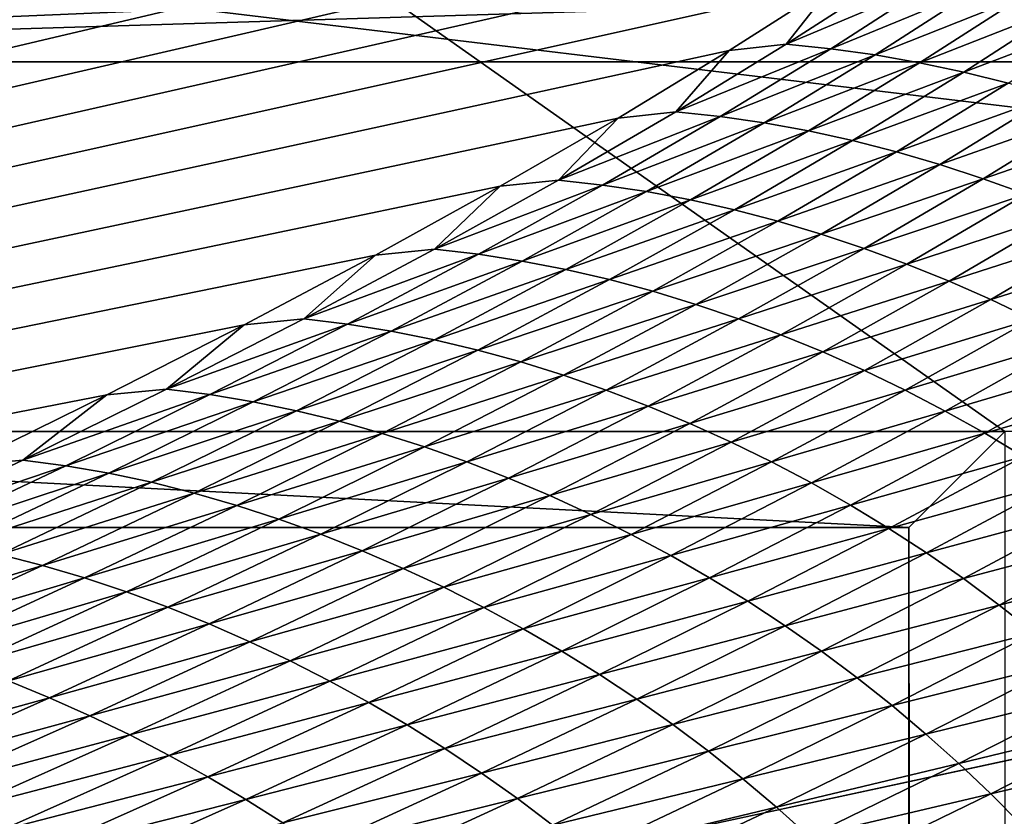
# Model space of a CAD drawing. Extents: x -65 to 446, y -88 to 1318.
# Tile 188 of 229: x 64.498 to 65, y -19.374 to -18.968. Entities that reach past the tile are written whole.
import ezdxf

# ---------------------------------------------------------------- set-up
doc = ezdxf.new("R2010")
doc.units = 0
doc.header["$LTSCALE"] = 65.185185
for name, color, linetype in [('1105', 7, 'CONTINUOUS'), ('1292', 7, 'CONTINUOUS'), ('1374', 7, 'CONTINUOUS'), ('1401', 7, 'CONTINUOUS'), ('1411', 7, 'CONTINUOUS'), ('1436', 7, 'CONTINUOUS'), ('1442', 7, 'CONTINUOUS'), ('831', 7, 'CONTINUOUS'), ('896', 7, 'CONTINUOUS'), ('922', 7, 'CONTINUOUS')]:
    doc.layers.add(name, color=color, linetype=linetype)

msp = doc.modelspace()

# ---------------------------------------------------------------- linework, layer by layer
at = {"layer": '1105', "color": 7, "linetype": 'CONTINUOUS'}
for points in [[(63.94889, -18.98899, -1.4), (63.94889, -84.74866, -1.4), (65.05135, -18.98899, -1.4), (63.94889, -18.98899, -1.4)], [(65.05135, -18.98899, -1.4), (63.94889, -84.74866, -1.4), (65.05135, -84.74866, -1.4), (65.05135, -18.98899, -1.4)]]:
    msp.add_3dface(points, dxfattribs=at)
at = {"layer": '1292', "color": 7, "linetype": 'CONTINUOUS'}
for points in [[(64, -18.47248), (59.9296, -20.0576, 9.8693), (65.29985, -18.47248), (64, -18.47248)], [(65.29985, -18.47248), (59.9296, -20.0576, 9.8693), (65.29993, -18.47769, 0.04261), (65.29985, -18.47248)], [(65.29993, -18.47769, 0.04261), (59.9296, -20.0576, 9.8693), (65.3, -18.48291, 0.08523), (65.29993, -18.47769, 0.04261)], [(65.3, -18.48291, 0.08523), (59.9296, -20.0576, 9.8693), (65.29807, -18.51251, 0.32473), (65.3, -18.48291, 0.08523)], [(65.29807, -18.51251, 0.32473), (59.9296, -20.0576, 9.8693), (65.29268, -18.54227, 0.56201), (65.29807, -18.51251, 0.32473)], [(65.29268, -18.54227, 0.56201), (59.9296, -20.0576, 9.8693), (65.28382, -18.57219, 0.79705), (65.29268, -18.54227, 0.56201)], [(65.28382, -18.57219, 0.79705), (59.9296, -20.0576, 9.8693), (65.27148, -18.60223, 1.02974), (65.28382, -18.57219, 0.79705)], [(65.27148, -18.60223, 1.02974), (59.9296, -20.0576, 9.8693), (65.2556, -18.63233, 1.25975), (65.27148, -18.60223, 1.02974)], [(65.2556, -18.63233, 1.25975), (59.9296, -20.0576, 9.8693), (65.23632, -18.6626, 1.48789), (65.2556, -18.63233, 1.25975)], [(65.23632, -18.6626, 1.48789), (59.9296, -20.0576, 9.8693), (65.21374, -18.69314, 1.71506), (65.23632, -18.6626, 1.48789)], [(65.21374, -18.69314, 1.71506), (59.9296, -20.0576, 9.8693), (65.18791, -18.72391, 1.94101), (65.21374, -18.69314, 1.71506)], [(65.18791, -18.72391, 1.94101), (59.9296, -20.0576, 9.8693), (65.15878, -18.75491, 2.16571), (65.18791, -18.72391, 1.94101)], [(65.15878, -18.75491, 2.16571), (59.9296, -20.0576, 9.8693), (65.12629, -18.78625, 2.39006), (65.15878, -18.75491, 2.16571)], [(65.12629, -18.78625, 2.39006), (59.9296, -20.0576, 9.8693), (65.09044, -18.81802, 2.61465), (65.12629, -18.78625, 2.39006)], [(65.09044, -18.81802, 2.61465), (59.9296, -20.0576, 9.8693), (65.0513, -18.85013, 2.83893), (65.09044, -18.81802, 2.61465)], [(65.0513, -18.85013, 2.83893), (59.9296, -20.0576, 9.8693), (65.00873, -18.88266, 3.06332), (65.0513, -18.85013, 2.83893)], [(65.00873, -18.88266, 3.06332), (59.9296, -20.0576, 9.8693), (64.96261, -18.91568, 3.28841), (65.00873, -18.88266, 3.06332)], [(64.96261, -18.91568, 3.28841), (59.9296, -20.0576, 9.8693), (64.91291, -18.94925, 3.51447), (64.96261, -18.91568, 3.28841)], [(64.91291, -18.94925, 3.51447), (59.9296, -20.0576, 9.8693), (64.85969, -18.98329, 3.74107), (64.91291, -18.94925, 3.51447)], [(64.85969, -18.98329, 3.74107), (59.9296, -20.0576, 9.8693), (64.80302, -19.01773, 3.96761), (64.85969, -18.98329, 3.74107)], [(64.80302, -19.01773, 3.96761), (59.9296, -20.0576, 9.8693), (64.7429, -19.05252, 4.19387), (64.80302, -19.01773, 3.96761)], [(64.7429, -19.05252, 4.19387), (59.9296, -20.0576, 9.8693), (64.67926, -19.08774, 4.42028), (64.7429, -19.05252, 4.19387)], [(64.67926, -19.08774, 4.42028), (59.9296, -20.0576, 9.8693), (64.61229, -19.12327, 4.6461), (64.67926, -19.08774, 4.42028)], [(64.61229, -19.12327, 4.6461), (59.9296, -20.0576, 9.8693), (64.54222, -19.15898, 4.87053), (64.61229, -19.12327, 4.6461)], [(64.54222, -19.15898, 4.87053), (59.9296, -20.0576, 9.8693), (64.46895, -19.1949, 5.09381), (64.54222, -19.15898, 4.87053)]]:
    msp.add_3dface(points, dxfattribs=at)
at = {"layer": '1374', "color": 7, "linetype": 'CONTINUOUS'}
for points in [[(64.95129, -19.22659, -1.4), (64.95129, -84.27951, -1.4), (64.04895, -19.22659, -1.4), (64.95129, -19.22659, -1.4)], [(64.04895, -19.22659, -1.4), (64.95129, -84.27951, -1.4), (64.04895, -84.27951, -1.4), (64.04895, -19.22659, -1.4)]]:
    msp.add_3dface(points, dxfattribs=at)
at = {"layer": '1401', "color": 7, "linetype": 'CONTINUOUS'}
for points in [[(65.00018, -19.1777), (65.00018, -83.82216), (64.95129, -19.22659, -1.4), (65.00018, -19.1777)], [(65.00018, -83.82216), (64.99981, -84.07544, -0.01071), (64.95129, -19.22659, -1.4), (65.00018, -83.82216)], [(64.95129, -19.22659, -1.4), (64.99981, -84.07544, -0.01071), (64.95129, -84.27951, -1.4), (64.95129, -19.22659, -1.4)]]:
    msp.add_3dface(points, dxfattribs=at)
at = {"layer": '1411', "color": 7, "linetype": 'CONTINUOUS'}
for points in [[(64.00006, -19.1777), (65.00018, -19.1777), (64.95129, -19.22659, -1.4), (64.00006, -19.1777)], [(64.00006, -19.1777), (64.95129, -19.22659, -1.4), (64.04895, -19.22659, -1.4), (64.00006, -19.1777)]]:
    msp.add_3dface(points, dxfattribs=at)
at = {"layer": '1436', "color": 7, "linetype": 'CONTINUOUS'}
for points in [[(64.00006, -19.1777), (64, -18.47248), (65.00018, -19.1777), (64.00006, -19.1777)], [(66, -19.1777), (64, -18.47248), (65.79687, -18.68106), (66, -19.1777)], [(64, -18.47248), (66, -19.1777), (65.00018, -19.1777), (64, -18.47248)]]:
    msp.add_3dface(points, dxfattribs=at)
at = {"layer": '1442', "color": 7, "linetype": 'CONTINUOUS'}
for points in [[(64.94173, -18.94591, 3.4889), (64.91291, -18.94925, 3.51447), (64.8888, -18.98004, 3.71617), (64.94173, -18.94591, 3.4889)], [(64.94173, -18.94591, 3.4889), (64.8888, -18.98004, 3.71617), (64.96451, -18.94812, 3.49488), (64.94173, -18.94591, 3.4889)], [(64.91291, -18.94925, 3.51447), (64.85969, -18.98329, 3.74107), (64.8888, -18.98004, 3.71617), (64.91291, -18.94925, 3.51447)], [(64.96451, -18.94812, 3.49488), (64.8888, -18.98004, 3.71617), (64.91148, -18.98233, 3.72254), (64.96451, -18.94812, 3.49488)], [(64.96451, -18.94812, 3.49488), (64.91148, -18.98233, 3.72254), (64.98729, -18.95119, 3.50083), (64.96451, -18.94812, 3.49488)], [(64.98729, -18.95119, 3.50083), (64.91148, -18.98233, 3.72254), (64.93417, -18.9855, 3.72891), (64.98729, -18.95119, 3.50083)], [(64.98729, -18.95119, 3.50083), (64.93417, -18.9855, 3.72891), (65.01005, -18.95512, 3.50675), (64.98729, -18.95119, 3.50083)], [(65.01005, -18.95512, 3.50675), (64.93417, -18.9855, 3.72891), (64.95682, -18.98952, 3.73525), (65.01005, -18.95512, 3.50675)], [(65.01005, -18.95512, 3.50675), (64.95682, -18.98952, 3.73525), (65.03274, -18.95985, 3.51261), (65.01005, -18.95512, 3.50675)], [(65.03274, -18.95985, 3.51261), (64.95682, -18.98952, 3.73525), (64.9794, -18.99435, 3.74155), (65.03274, -18.95985, 3.51261)], [(65.03274, -18.95985, 3.51261), (64.9794, -18.99435, 3.74155), (65.05533, -18.96536, 3.51841), (65.03274, -18.95985, 3.51261)], [(65.05533, -18.96536, 3.51841), (64.9794, -18.99435, 3.74155), (65.00188, -18.99997, 3.7478), (65.05533, -18.96536, 3.51841)], [(64.8888, -18.98004, 3.71617), (64.85969, -18.98329, 3.74107), (64.83243, -19.01454, 3.94331), (64.8888, -18.98004, 3.71617)], [(64.8888, -18.98004, 3.71617), (64.83243, -19.01454, 3.94331), (64.91148, -18.98233, 3.72254), (64.8888, -18.98004, 3.71617)], [(64.85969, -18.98329, 3.74107), (64.80302, -19.01773, 3.96761), (64.83243, -19.01454, 3.94331), (64.85969, -18.98329, 3.74107)], [(64.91148, -18.98233, 3.72254), (64.83243, -19.01454, 3.94331), (64.85501, -19.01692, 3.95008), (64.91148, -18.98233, 3.72254)], [(64.91148, -18.98233, 3.72254), (64.85501, -19.01692, 3.95008), (64.93417, -18.9855, 3.72891), (64.91148, -18.98233, 3.72254)], [(64.93417, -18.9855, 3.72891), (64.85501, -19.01692, 3.95008), (64.87759, -19.02019, 3.95686), (64.93417, -18.9855, 3.72891)], [(64.93417, -18.9855, 3.72891), (64.87759, -19.02019, 3.95686), (64.95682, -18.98952, 3.73525), (64.93417, -18.9855, 3.72891)], [(64.95682, -18.98952, 3.73525), (64.87759, -19.02019, 3.95686), (64.90013, -19.02431, 3.96364), (64.95682, -18.98952, 3.73525)], [(64.95682, -18.98952, 3.73525), (64.90013, -19.02431, 3.96364), (64.9794, -18.99435, 3.74155), (64.95682, -18.98952, 3.73525)], [(64.9794, -18.99435, 3.74155), (64.90013, -19.02431, 3.96364), (64.9226, -19.02924, 3.97038), (64.9794, -18.99435, 3.74155)], [(64.9794, -18.99435, 3.74155), (64.9226, -19.02924, 3.97038), (65.00188, -18.99997, 3.7478), (64.9794, -18.99435, 3.74155)], [(65.00188, -18.99997, 3.7478), (64.9226, -19.02924, 3.97038), (64.94495, -19.03496, 3.97708), (65.00188, -18.99997, 3.7478)], [(65.00188, -18.99997, 3.7478), (64.94495, -19.03496, 3.97708), (65.02421, -19.00634, 3.75398), (65.00188, -18.99997, 3.7478)], [(65.02421, -19.00634, 3.75398), (64.94495, -19.03496, 3.97708), (64.96717, -19.04144, 3.98373), (65.02421, -19.00634, 3.75398)], [(65.02421, -19.00634, 3.75398), (64.96717, -19.04144, 3.98373), (65.04639, -19.01344, 3.76009), (65.02421, -19.00634, 3.75398)], [(64.83243, -19.01454, 3.94331), (64.80302, -19.01773, 3.96761), (64.77264, -19.04942, 4.17024), (64.83243, -19.01454, 3.94331)], [(64.83243, -19.01454, 3.94331), (64.77264, -19.04942, 4.17024), (64.85501, -19.01692, 3.95008), (64.83243, -19.01454, 3.94331)], [(65.04639, -19.01344, 3.76009), (64.96717, -19.04144, 3.98373), (64.98922, -19.04864, 3.99031), (65.04639, -19.01344, 3.76009)], [(65.04639, -19.01344, 3.76009), (64.98922, -19.04864, 3.99031), (65.06838, -19.02126, 3.76614), (65.04639, -19.01344, 3.76009)], [(64.80302, -19.01773, 3.96761), (64.7429, -19.05252, 4.19387), (64.77264, -19.04942, 4.17024), (64.80302, -19.01773, 3.96761)], [(64.85501, -19.01692, 3.95008), (64.77264, -19.04942, 4.17024), (64.7951, -19.05188, 4.17741), (64.85501, -19.01692, 3.95008)], [(64.85501, -19.01692, 3.95008), (64.7951, -19.05188, 4.17741), (64.87759, -19.02019, 3.95686), (64.85501, -19.01692, 3.95008)], [(64.87759, -19.02019, 3.95686), (64.7951, -19.05188, 4.17741), (64.81757, -19.05525, 4.18461), (64.87759, -19.02019, 3.95686)], [(64.87759, -19.02019, 3.95686), (64.81757, -19.05525, 4.18461), (64.90013, -19.02431, 3.96364), (64.87759, -19.02019, 3.95686)], [(65.06838, -19.02126, 3.76614), (64.98922, -19.04864, 3.99031), (65.0111, -19.05655, 3.99683), (65.06838, -19.02126, 3.76614)], [(64.90013, -19.02431, 3.96364), (64.81757, -19.05525, 4.18461), (64.83999, -19.05947, 4.19182), (64.90013, -19.02431, 3.96364)], [(64.90013, -19.02431, 3.96364), (64.83999, -19.05947, 4.19182), (64.9226, -19.02924, 3.97038), (64.90013, -19.02431, 3.96364)], [(64.9226, -19.02924, 3.97038), (64.83999, -19.05947, 4.19182), (64.86233, -19.06451, 4.19901), (64.9226, -19.02924, 3.97038)], [(64.9226, -19.02924, 3.97038), (64.86233, -19.06451, 4.19901), (64.94495, -19.03496, 3.97708), (64.9226, -19.02924, 3.97038)], [(64.94495, -19.03496, 3.97708), (64.86233, -19.06451, 4.19901), (64.88457, -19.07034, 4.20617), (64.94495, -19.03496, 3.97708)], [(64.94495, -19.03496, 3.97708), (64.88457, -19.07034, 4.20617), (64.96717, -19.04144, 3.98373), (64.94495, -19.03496, 3.97708)], [(64.96717, -19.04144, 3.98373), (64.88457, -19.07034, 4.20617), (64.90666, -19.07692, 4.21328), (64.96717, -19.04144, 3.98373)], [(64.96717, -19.04144, 3.98373), (64.90666, -19.07692, 4.21328), (64.98922, -19.04864, 3.99031), (64.96717, -19.04144, 3.98373)], [(64.77264, -19.04942, 4.17024), (64.7429, -19.05252, 4.19387), (64.70942, -19.08464, 4.39686), (64.77264, -19.04942, 4.17024)], [(64.77264, -19.04942, 4.17024), (64.70942, -19.08464, 4.39686), (64.7951, -19.05188, 4.17741), (64.77264, -19.04942, 4.17024)], [(64.98922, -19.04864, 3.99031), (64.90666, -19.07692, 4.21328), (64.92858, -19.08422, 4.22033), (64.98922, -19.04864, 3.99031)], [(64.98922, -19.04864, 3.99031), (64.92858, -19.08422, 4.22033), (65.0111, -19.05655, 3.99683), (64.98922, -19.04864, 3.99031)], [(64.7429, -19.05252, 4.19387), (64.67926, -19.08774, 4.42028), (64.70942, -19.08464, 4.39686), (64.7429, -19.05252, 4.19387)], [(64.7951, -19.05188, 4.17741), (64.70942, -19.08464, 4.39686), (64.73177, -19.0872, 4.40444), (64.7951, -19.05188, 4.17741)], [(64.7951, -19.05188, 4.17741), (64.73177, -19.0872, 4.40444), (64.81757, -19.05525, 4.18461), (64.7951, -19.05188, 4.17741)], [(64.81757, -19.05525, 4.18461), (64.73177, -19.0872, 4.40444), (64.75411, -19.09066, 4.41206), (64.81757, -19.05525, 4.18461)], [(64.81757, -19.05525, 4.18461), (64.75411, -19.09066, 4.41206), (64.83999, -19.05947, 4.19182), (64.81757, -19.05525, 4.18461)], [(65.0111, -19.05655, 3.99683), (64.92858, -19.08422, 4.22033), (64.95033, -19.09222, 4.22733), (65.0111, -19.05655, 3.99683)], [(65.0111, -19.05655, 3.99683), (64.95033, -19.09222, 4.22733), (65.03275, -19.06515, 4.00328), (65.0111, -19.05655, 3.99683)], [(64.83999, -19.05947, 4.19182), (64.75411, -19.09066, 4.41206), (64.7764, -19.09499, 4.41971), (64.83999, -19.05947, 4.19182)], [(64.83999, -19.05947, 4.19182), (64.7764, -19.09499, 4.41971), (64.86233, -19.06451, 4.19901), (64.83999, -19.05947, 4.19182)], [(64.86233, -19.06451, 4.19901), (64.7764, -19.09499, 4.41971), (64.79862, -19.10014, 4.42735), (64.86233, -19.06451, 4.19901)], [(64.86233, -19.06451, 4.19901), (64.79862, -19.10014, 4.42735), (64.88457, -19.07034, 4.20617), (64.86233, -19.06451, 4.19901)], [(65.03275, -19.06515, 4.00328), (64.95033, -19.09222, 4.22733), (64.97186, -19.1009, 4.23426), (65.03275, -19.06515, 4.00328)], [(65.03275, -19.06515, 4.00328), (64.97186, -19.1009, 4.23426), (65.05415, -19.07443, 4.00963), (65.03275, -19.06515, 4.00328)], [(64.88457, -19.07034, 4.20617), (64.79862, -19.10014, 4.42735), (64.82072, -19.10608, 4.43497), (64.88457, -19.07034, 4.20617)], [(64.88457, -19.07034, 4.20617), (64.82072, -19.10608, 4.43497), (64.90666, -19.07692, 4.21328), (64.88457, -19.07034, 4.20617)], [(64.90666, -19.07692, 4.21328), (64.82072, -19.10608, 4.43497), (64.84268, -19.11276, 4.44255), (64.90666, -19.07692, 4.21328)], [(64.90666, -19.07692, 4.21328), (64.84268, -19.11276, 4.44255), (64.92858, -19.08422, 4.22033), (64.90666, -19.07692, 4.21328)], [(65.05415, -19.07443, 4.00963), (64.97186, -19.1009, 4.23426), (64.99313, -19.11025, 4.2411), (65.05415, -19.07443, 4.00963)], [(65.05415, -19.07443, 4.00963), (64.99313, -19.11025, 4.2411), (65.07522, -19.08436, 4.01585), (65.05415, -19.07443, 4.00963)], [(64.70942, -19.08464, 4.39686), (64.67926, -19.08774, 4.42028), (64.64279, -19.12019, 4.62307), (64.70942, -19.08464, 4.39686)], [(64.70942, -19.08464, 4.39686), (64.64279, -19.12019, 4.62307), (64.73177, -19.0872, 4.40444), (64.70942, -19.08464, 4.39686)], [(64.92858, -19.08422, 4.22033), (64.84268, -19.11276, 4.44255), (64.86447, -19.12016, 4.45008), (64.92858, -19.08422, 4.22033)], [(64.92858, -19.08422, 4.22033), (64.86447, -19.12016, 4.45008), (64.95033, -19.09222, 4.22733), (64.92858, -19.08422, 4.22033)], [(65.07522, -19.08436, 4.01585), (64.99313, -19.11025, 4.2411), (65.01408, -19.12025, 4.24781), (65.07522, -19.08436, 4.01585)], [(64.67926, -19.08774, 4.42028), (64.61229, -19.12327, 4.6461), (64.64279, -19.12019, 4.62307), (64.67926, -19.08774, 4.42028)], [(64.73177, -19.0872, 4.40444), (64.64279, -19.12019, 4.62307), (64.66501, -19.12284, 4.63107), (64.73177, -19.0872, 4.40444)], [(64.73177, -19.0872, 4.40444), (64.66501, -19.12284, 4.63107), (64.75411, -19.09066, 4.41206), (64.73177, -19.0872, 4.40444)], [(64.75411, -19.09066, 4.41206), (64.66501, -19.12284, 4.63107), (64.68722, -19.12641, 4.63913), (64.75411, -19.09066, 4.41206)], [(64.75411, -19.09066, 4.41206), (64.68722, -19.12641, 4.63913), (64.7764, -19.09499, 4.41971), (64.75411, -19.09066, 4.41206)], [(64.7764, -19.09499, 4.41971), (64.68722, -19.12641, 4.63913), (64.70938, -19.13085, 4.64722), (64.7764, -19.09499, 4.41971)], [(64.7764, -19.09499, 4.41971), (64.70938, -19.13085, 4.64722), (64.79862, -19.10014, 4.42735), (64.7764, -19.09499, 4.41971)], [(64.95033, -19.09222, 4.22733), (64.86447, -19.12016, 4.45008), (64.88608, -19.12826, 4.45756), (64.95033, -19.09222, 4.22733)], [(64.95033, -19.09222, 4.22733), (64.88608, -19.12826, 4.45756), (64.97186, -19.1009, 4.23426), (64.95033, -19.09222, 4.22733)], [(64.79862, -19.10014, 4.42735), (64.70938, -19.13085, 4.64722), (64.73146, -19.13612, 4.65532), (64.79862, -19.10014, 4.42735)], [(64.79862, -19.10014, 4.42735), (64.73146, -19.13612, 4.65532), (64.82072, -19.10608, 4.43497), (64.79862, -19.10014, 4.42735)], [(64.97186, -19.1009, 4.23426), (64.88608, -19.12826, 4.45756), (64.90748, -19.13703, 4.46497), (64.97186, -19.1009, 4.23426)], [(64.97186, -19.1009, 4.23426), (64.90748, -19.13703, 4.46497), (64.99313, -19.11025, 4.2411), (64.97186, -19.1009, 4.23426)], [(64.82072, -19.10608, 4.43497), (64.73146, -19.13612, 4.65532), (64.75342, -19.14217, 4.6634), (64.82072, -19.10608, 4.43497)], [(64.82072, -19.10608, 4.43497), (64.75342, -19.14217, 4.6634), (64.84268, -19.11276, 4.44255), (64.82072, -19.10608, 4.43497)], [(64.99313, -19.11025, 4.2411), (64.90748, -19.13703, 4.46497), (64.92861, -19.14645, 4.4723), (64.99313, -19.11025, 4.2411)], [(64.99313, -19.11025, 4.2411), (64.92861, -19.14645, 4.4723), (65.01408, -19.12025, 4.24781), (64.99313, -19.11025, 4.2411)], [(64.84268, -19.11276, 4.44255), (64.75342, -19.14217, 4.6634), (64.77524, -19.14896, 4.67145), (64.84268, -19.11276, 4.44255)], [(64.84268, -19.11276, 4.44255), (64.77524, -19.14896, 4.67145), (64.86447, -19.12016, 4.45008), (64.84268, -19.11276, 4.44255)], [(64.64279, -19.12019, 4.62307), (64.61229, -19.12327, 4.6461), (64.57277, -19.15606, 4.84879), (64.64279, -19.12019, 4.62307)], [(64.64279, -19.12019, 4.62307), (64.57277, -19.15606, 4.84879), (64.66501, -19.12284, 4.63107), (64.64279, -19.12019, 4.62307)], [(64.86447, -19.12016, 4.45008), (64.77524, -19.14896, 4.67145), (64.79689, -19.15646, 4.67946), (64.86447, -19.12016, 4.45008)], [(64.86447, -19.12016, 4.45008), (64.79689, -19.15646, 4.67946), (64.88608, -19.12826, 4.45756), (64.86447, -19.12016, 4.45008)], [(65.01408, -19.12025, 4.24781), (64.92861, -19.14645, 4.4723), (64.94943, -19.15651, 4.47951), (65.01408, -19.12025, 4.24781)], [(65.01408, -19.12025, 4.24781), (64.94943, -19.15651, 4.47951), (65.03467, -19.13089, 4.25438), (65.01408, -19.12025, 4.24781)], [(64.61229, -19.12327, 4.6461), (64.54222, -19.15898, 4.87053), (64.57277, -19.15606, 4.84879), (64.61229, -19.12327, 4.6461)], [(64.66501, -19.12284, 4.63107), (64.57277, -19.15606, 4.84879), (64.59485, -19.15881, 4.85721), (64.66501, -19.12284, 4.63107)], [(64.66501, -19.12284, 4.63107), (64.59485, -19.15881, 4.85721), (64.68722, -19.12641, 4.63913), (64.66501, -19.12284, 4.63107)], [(64.68722, -19.12641, 4.63913), (64.59485, -19.15881, 4.85721), (64.61692, -19.16248, 4.86571), (64.68722, -19.12641, 4.63913)], [(64.68722, -19.12641, 4.63913), (64.61692, -19.16248, 4.86571), (64.70938, -19.13085, 4.64722), (64.68722, -19.12641, 4.63913)], [(64.70938, -19.13085, 4.64722), (64.61692, -19.16248, 4.86571), (64.63894, -19.16704, 4.87425), (64.70938, -19.13085, 4.64722)], [(64.70938, -19.13085, 4.64722), (64.63894, -19.16704, 4.87425), (64.73146, -19.13612, 4.65532), (64.70938, -19.13085, 4.64722)], [(64.88608, -19.12826, 4.45756), (64.79689, -19.15646, 4.67946), (64.81836, -19.16465, 4.68743), (64.88608, -19.12826, 4.45756)], [(64.88608, -19.12826, 4.45756), (64.81836, -19.16465, 4.68743), (64.90748, -19.13703, 4.46497), (64.88608, -19.12826, 4.45756)], [(65.03467, -19.13089, 4.25438), (64.94943, -19.15651, 4.47951), (64.9699, -19.1672, 4.48656), (65.03467, -19.13089, 4.25438)], [(65.03467, -19.13089, 4.25438), (64.9699, -19.1672, 4.48656), (65.0549, -19.14214, 4.26076), (65.03467, -19.13089, 4.25438)], [(64.73146, -19.13612, 4.65532), (64.63894, -19.16704, 4.87425), (64.66087, -19.17242, 4.88282), (64.73146, -19.13612, 4.65532)], [(64.73146, -19.13612, 4.65532), (64.66087, -19.17242, 4.88282), (64.75342, -19.14217, 4.6634), (64.73146, -19.13612, 4.65532)], [(64.90748, -19.13703, 4.46497), (64.81836, -19.16465, 4.68743), (64.83962, -19.17351, 4.69533), (64.90748, -19.13703, 4.46497)], [(64.90748, -19.13703, 4.46497), (64.83962, -19.17351, 4.69533), (64.92861, -19.14645, 4.4723), (64.90748, -19.13703, 4.46497)], [(64.75342, -19.14217, 4.6634), (64.66087, -19.17242, 4.88282), (64.68268, -19.17858, 4.89137), (64.75342, -19.14217, 4.6634)], [(64.75342, -19.14217, 4.6634), (64.68268, -19.17858, 4.89137), (64.77524, -19.14896, 4.67145), (64.75342, -19.14217, 4.6634)], [(65.0549, -19.14214, 4.26076), (64.9699, -19.1672, 4.48656), (64.99, -19.17849, 4.49343), (65.0549, -19.14214, 4.26076)], [(65.0549, -19.14214, 4.26076), (64.99, -19.17849, 4.49343), (65.07473, -19.154, 4.26694), (65.0549, -19.14214, 4.26076)], [(64.92861, -19.14645, 4.4723), (64.83962, -19.17351, 4.69533), (64.86061, -19.18301, 4.70315), (64.92861, -19.14645, 4.4723)], [(64.92861, -19.14645, 4.4723), (64.86061, -19.18301, 4.70315), (64.94943, -19.15651, 4.47951), (64.92861, -19.14645, 4.4723)], [(64.77524, -19.14896, 4.67145), (64.68268, -19.17858, 4.89137), (64.70435, -19.18549, 4.8999), (64.77524, -19.14896, 4.67145)], [(64.77524, -19.14896, 4.67145), (64.70435, -19.18549, 4.8999), (64.79689, -19.15646, 4.67946), (64.77524, -19.14896, 4.67145)], [(64.57277, -19.15606, 4.84879), (64.54222, -19.15898, 4.87053), (64.49936, -19.19222, 5.0739), (64.57277, -19.15606, 4.84879)], [(64.57277, -19.15606, 4.84879), (64.49936, -19.19222, 5.0739), (64.59485, -19.15881, 4.85721), (64.57277, -19.15606, 4.84879)], [(64.79689, -19.15646, 4.67946), (64.70435, -19.18549, 4.8999), (64.72585, -19.1931, 4.90839), (64.79689, -19.15646, 4.67946)], [(64.79689, -19.15646, 4.67946), (64.72585, -19.1931, 4.90839), (64.81836, -19.16465, 4.68743), (64.79689, -19.15646, 4.67946)], [(64.94943, -19.15651, 4.47951), (64.86061, -19.18301, 4.70315), (64.88129, -19.19313, 4.71085), (64.94943, -19.15651, 4.47951)], [(64.94943, -19.15651, 4.47951), (64.88129, -19.19313, 4.71085), (64.9699, -19.1672, 4.48656), (64.94943, -19.15651, 4.47951)], [(65.07473, -19.154, 4.26694), (64.99, -19.17849, 4.49343), (65.00971, -19.19038, 4.50009), (65.07473, -19.154, 4.26694)], [(64.54222, -19.15898, 4.87053), (64.46895, -19.1949, 5.09381), (64.49936, -19.19222, 5.0739), (64.54222, -19.15898, 4.87053)], [(64.59485, -19.15881, 4.85721), (64.49936, -19.19222, 5.0739), (64.5213, -19.19507, 5.08276), (64.59485, -19.15881, 4.85721)], [(64.59485, -19.15881, 4.85721), (64.5213, -19.19507, 5.08276), (64.61692, -19.16248, 4.86571), (64.59485, -19.15881, 4.85721)], [(64.61692, -19.16248, 4.86571), (64.5213, -19.19507, 5.08276), (64.54322, -19.19886, 5.0917), (64.61692, -19.16248, 4.86571)], [(64.61692, -19.16248, 4.86571), (64.54322, -19.19886, 5.0917), (64.63894, -19.16704, 4.87425), (64.61692, -19.16248, 4.86571)], [(64.63894, -19.16704, 4.87425), (64.54322, -19.19886, 5.0917), (64.56508, -19.20353, 5.10071), (64.63894, -19.16704, 4.87425)], [(64.63894, -19.16704, 4.87425), (64.56508, -19.20353, 5.10071), (64.66087, -19.17242, 4.88282), (64.63894, -19.16704, 4.87425)], [(64.81836, -19.16465, 4.68743), (64.72585, -19.1931, 4.90839), (64.74717, -19.20139, 4.91684), (64.81836, -19.16465, 4.68743)], [(64.81836, -19.16465, 4.68743), (64.74717, -19.20139, 4.91684), (64.83962, -19.17351, 4.69533), (64.81836, -19.16465, 4.68743)], [(64.9699, -19.1672, 4.48656), (64.88129, -19.19313, 4.71085), (64.90163, -19.20387, 4.71839), (64.9699, -19.1672, 4.48656)], [(64.9699, -19.1672, 4.48656), (64.90163, -19.20387, 4.71839), (64.99, -19.17849, 4.49343), (64.9699, -19.1672, 4.48656)], [(64.66087, -19.17242, 4.88282), (64.56508, -19.20353, 5.10071), (64.58686, -19.20903, 5.10974), (64.66087, -19.17242, 4.88282)], [(64.66087, -19.17242, 4.88282), (64.58686, -19.20903, 5.10974), (64.68268, -19.17858, 4.89137), (64.66087, -19.17242, 4.88282)], [(64.83962, -19.17351, 4.69533), (64.74717, -19.20139, 4.91684), (64.76828, -19.21033, 4.92524), (64.83962, -19.17351, 4.69533)], [(64.83962, -19.17351, 4.69533), (64.76828, -19.21033, 4.92524), (64.86061, -19.18301, 4.70315), (64.83962, -19.17351, 4.69533)], [(64.68268, -19.17858, 4.89137), (64.58686, -19.20903, 5.10974), (64.60851, -19.21532, 5.11877), (64.68268, -19.17858, 4.89137)], [(64.68268, -19.17858, 4.89137), (64.60851, -19.21532, 5.11877), (64.70435, -19.18549, 4.8999), (64.68268, -19.17858, 4.89137)], [(64.99, -19.17849, 4.49343), (64.90163, -19.20387, 4.71839), (64.92159, -19.21521, 4.72574), (64.99, -19.17849, 4.49343)], [(64.99, -19.17849, 4.49343), (64.92159, -19.21521, 4.72574), (65.00971, -19.19038, 4.50009), (64.99, -19.17849, 4.49343)], [(64.70435, -19.18549, 4.8999), (64.60851, -19.21532, 5.11877), (64.63002, -19.22233, 5.12778), (64.70435, -19.18549, 4.8999)], [(64.70435, -19.18549, 4.8999), (64.63002, -19.22233, 5.12778), (64.72585, -19.1931, 4.90839), (64.70435, -19.18549, 4.8999)], [(64.86061, -19.18301, 4.70315), (64.76828, -19.21033, 4.92524), (64.78913, -19.21991, 4.93356), (64.86061, -19.18301, 4.70315)], [(64.86061, -19.18301, 4.70315), (64.78913, -19.21991, 4.93356), (64.88129, -19.19313, 4.71085), (64.86061, -19.18301, 4.70315)], [(64.49936, -19.19222, 5.0739), (64.46895, -19.1949, 5.09381), (64.42257, -19.22867, 5.29833), (64.49936, -19.19222, 5.0739)], [(64.49936, -19.19222, 5.0739), (64.42257, -19.22867, 5.29833), (64.5213, -19.19507, 5.08276), (64.49936, -19.19222, 5.0739)], [(65.00971, -19.19038, 4.50009), (64.92159, -19.21521, 4.72574), (64.94117, -19.22713, 4.73288), (65.00971, -19.19038, 4.50009)], [(65.00971, -19.19038, 4.50009), (64.94117, -19.22713, 4.73288), (65.02902, -19.20285, 4.50651), (65.00971, -19.19038, 4.50009)], [(64.5213, -19.19507, 5.08276), (64.42257, -19.22867, 5.29833), (64.44436, -19.23162, 5.30762), (64.5213, -19.19507, 5.08276)], [(64.5213, -19.19507, 5.08276), (64.44436, -19.23162, 5.30762), (64.54322, -19.19886, 5.0917), (64.5213, -19.19507, 5.08276)], [(64.72585, -19.1931, 4.90839), (64.63002, -19.22233, 5.12778), (64.65137, -19.23006, 5.13676), (64.72585, -19.1931, 4.90839)], [(64.72585, -19.1931, 4.90839), (64.65137, -19.23006, 5.13676), (64.74717, -19.20139, 4.91684), (64.72585, -19.1931, 4.90839)], [(64.88129, -19.19313, 4.71085), (64.78913, -19.21991, 4.93356), (64.80967, -19.2301, 4.94175), (64.88129, -19.19313, 4.71085)], [(64.88129, -19.19313, 4.71085), (64.80967, -19.2301, 4.94175), (64.90163, -19.20387, 4.71839), (64.88129, -19.19313, 4.71085)], [(64.54322, -19.19886, 5.0917), (64.44436, -19.23162, 5.30762), (64.46612, -19.23552, 5.31701), (64.54322, -19.19886, 5.0917)], [(64.54322, -19.19886, 5.0917), (64.46612, -19.23552, 5.31701), (64.56508, -19.20353, 5.10071), (64.54322, -19.19886, 5.0917)], [(64.74717, -19.20139, 4.91684), (64.65137, -19.23006, 5.13676), (64.67254, -19.23844, 5.14571), (64.74717, -19.20139, 4.91684)], [(64.74717, -19.20139, 4.91684), (64.67254, -19.23844, 5.14571), (64.76828, -19.21033, 4.92524), (64.74717, -19.20139, 4.91684)], [(64.56508, -19.20353, 5.10071), (64.46612, -19.23552, 5.31701), (64.48782, -19.24031, 5.32648), (64.56508, -19.20353, 5.10071)], [(64.56508, -19.20353, 5.10071), (64.48782, -19.24031, 5.32648), (64.58686, -19.20903, 5.10974), (64.56508, -19.20353, 5.10071)], [(64.90163, -19.20387, 4.71839), (64.80967, -19.2301, 4.94175), (64.82986, -19.24089, 4.94978), (64.90163, -19.20387, 4.71839)], [(64.90163, -19.20387, 4.71839), (64.82986, -19.24089, 4.94978), (64.92159, -19.21521, 4.72574), (64.90163, -19.20387, 4.71839)], [(65.02902, -19.20285, 4.50651), (64.94117, -19.22713, 4.73288), (64.96035, -19.23961, 4.73977), (65.02902, -19.20285, 4.50651)], [(65.02902, -19.20285, 4.50651), (64.96035, -19.23961, 4.73977), (65.04791, -19.21588, 4.51266), (65.02902, -19.20285, 4.50651)], [(64.58686, -19.20903, 5.10974), (64.48782, -19.24031, 5.32648), (64.50944, -19.24593, 5.33599), (64.58686, -19.20903, 5.10974)], [(64.58686, -19.20903, 5.10974), (64.50944, -19.24593, 5.33599), (64.60851, -19.21532, 5.11877), (64.58686, -19.20903, 5.10974)], [(64.76828, -19.21033, 4.92524), (64.67254, -19.23844, 5.14571), (64.69349, -19.24747, 5.1546), (64.76828, -19.21033, 4.92524)], [(64.76828, -19.21033, 4.92524), (64.69349, -19.24747, 5.1546), (64.78913, -19.21991, 4.93356), (64.76828, -19.21033, 4.92524)], [(64.60851, -19.21532, 5.11877), (64.50944, -19.24593, 5.33599), (64.53093, -19.25234, 5.3455), (64.60851, -19.21532, 5.11877)], [(64.60851, -19.21532, 5.11877), (64.53093, -19.25234, 5.3455), (64.63002, -19.22233, 5.12778), (64.60851, -19.21532, 5.11877)], [(64.92159, -19.21521, 4.72574), (64.82986, -19.24089, 4.94978), (64.84969, -19.25226, 4.95762), (64.92159, -19.21521, 4.72574)], [(64.92159, -19.21521, 4.72574), (64.84969, -19.25226, 4.95762), (64.94117, -19.22713, 4.73288), (64.92159, -19.21521, 4.72574)], [(65.04791, -19.21588, 4.51266), (64.96035, -19.23961, 4.73977), (64.97912, -19.25265, 4.74638), (65.04791, -19.21588, 4.51266)], [(65.04791, -19.21588, 4.51266), (64.97912, -19.25265, 4.74638), (65.06636, -19.22947, 4.51851), (65.04791, -19.21588, 4.51266)], [(64.63002, -19.22233, 5.12778), (64.53093, -19.25234, 5.3455), (64.55228, -19.25948, 5.355), (64.63002, -19.22233, 5.12778)], [(64.63002, -19.22233, 5.12778), (64.55228, -19.25948, 5.355), (64.65137, -19.23006, 5.13676), (64.63002, -19.22233, 5.12778)], [(64.78913, -19.21991, 4.93356), (64.69349, -19.24747, 5.1546), (64.71419, -19.25713, 5.16342), (64.78913, -19.21991, 4.93356)], [(64.78913, -19.21991, 4.93356), (64.71419, -19.25713, 5.16342), (64.80967, -19.2301, 4.94175), (64.78913, -19.21991, 4.93356)], [(64.94117, -19.22713, 4.73288), (64.84969, -19.25226, 4.95762), (64.86913, -19.26421, 4.96524), (64.94117, -19.22713, 4.73288)], [(64.94117, -19.22713, 4.73288), (64.86913, -19.26421, 4.96524), (64.96035, -19.23961, 4.73977), (64.94117, -19.22713, 4.73288)], [(64.65137, -19.23006, 5.13676), (64.55228, -19.25948, 5.355), (64.57346, -19.26731, 5.36447), (64.65137, -19.23006, 5.13676)], [(64.65137, -19.23006, 5.13676), (64.57346, -19.26731, 5.36447), (64.67254, -19.23844, 5.14571), (64.65137, -19.23006, 5.13676)], [(64.80967, -19.2301, 4.94175), (64.71419, -19.25713, 5.16342), (64.73457, -19.26738, 5.1721), (64.80967, -19.2301, 4.94175)], [(64.80967, -19.2301, 4.94175), (64.73457, -19.26738, 5.1721), (64.82986, -19.24089, 4.94978), (64.80967, -19.2301, 4.94175)], [(65.06636, -19.22947, 4.51851), (64.97912, -19.25265, 4.74638), (64.99745, -19.26623, 4.75267), (65.06636, -19.22947, 4.51851)], [(65.06636, -19.22947, 4.51851), (64.99745, -19.26623, 4.75267), (65.08436, -19.24357, 4.52403), (65.06636, -19.22947, 4.51851)], [(64.48782, -19.24031, 5.32648), (64.40718, -19.27736, 5.55148), (64.50944, -19.24593, 5.33599), (64.48782, -19.24031, 5.32648)], [(64.67254, -19.23844, 5.14571), (64.57346, -19.26731, 5.36447), (64.59446, -19.2758, 5.37392), (64.67254, -19.23844, 5.14571)], [(64.67254, -19.23844, 5.14571), (64.59446, -19.2758, 5.37392), (64.69349, -19.24747, 5.1546), (64.67254, -19.23844, 5.14571)], [(64.82986, -19.24089, 4.94978), (64.73457, -19.26738, 5.1721), (64.75462, -19.27823, 5.18063), (64.82986, -19.24089, 4.94978)], [(64.82986, -19.24089, 4.94978), (64.75462, -19.27823, 5.18063), (64.84969, -19.25226, 4.95762), (64.82986, -19.24089, 4.94978)], [(64.96035, -19.23961, 4.73977), (64.86913, -19.26421, 4.96524), (64.88818, -19.27671, 4.9726), (64.96035, -19.23961, 4.73977)], [(64.96035, -19.23961, 4.73977), (64.88818, -19.27671, 4.9726), (64.97912, -19.25265, 4.74638), (64.96035, -19.23961, 4.73977)], [(64.50944, -19.24593, 5.33599), (64.40718, -19.27736, 5.55148), (64.42862, -19.28311, 5.56147), (64.50944, -19.24593, 5.33599)], [(64.50944, -19.24593, 5.33599), (64.42862, -19.28311, 5.56147), (64.53093, -19.25234, 5.3455), (64.50944, -19.24593, 5.33599)], [(64.69349, -19.24747, 5.1546), (64.59446, -19.2758, 5.37392), (64.61525, -19.28492, 5.38332), (64.69349, -19.24747, 5.1546)], [(64.69349, -19.24747, 5.1546), (64.61525, -19.28492, 5.38332), (64.71419, -19.25713, 5.16342), (64.69349, -19.24747, 5.1546)], [(65.08436, -19.24357, 4.52403), (64.99745, -19.26623, 4.75267), (65.01533, -19.28033, 4.75863), (65.08436, -19.24357, 4.52403)], [(64.53093, -19.25234, 5.3455), (64.42862, -19.28311, 5.56147), (64.44995, -19.28964, 5.57147), (64.53093, -19.25234, 5.3455)], [(64.53093, -19.25234, 5.3455), (64.44995, -19.28964, 5.57147), (64.55228, -19.25948, 5.355), (64.53093, -19.25234, 5.3455)], [(64.84969, -19.25226, 4.95762), (64.75462, -19.27823, 5.18063), (64.7743, -19.28964, 5.18896), (64.84969, -19.25226, 4.95762)], [(64.84969, -19.25226, 4.95762), (64.7743, -19.28964, 5.18896), (64.86913, -19.26421, 4.96524), (64.84969, -19.25226, 4.95762)], [(64.97912, -19.25265, 4.74638), (64.88818, -19.27671, 4.9726), (64.90682, -19.28976, 4.97966), (64.97912, -19.25265, 4.74638)], [(64.97912, -19.25265, 4.74638), (64.90682, -19.28976, 4.97966), (64.99745, -19.26623, 4.75267), (64.97912, -19.25265, 4.74638)], [(64.71419, -19.25713, 5.16342), (64.61525, -19.28492, 5.38332), (64.63579, -19.29466, 5.39264), (64.71419, -19.25713, 5.16342)], [(64.71419, -19.25713, 5.16342), (64.63579, -19.29466, 5.39264), (64.73457, -19.26738, 5.1721), (64.71419, -19.25713, 5.16342)], [(64.55228, -19.25948, 5.355), (64.44995, -19.28964, 5.57147), (64.47112, -19.2969, 5.58146), (64.55228, -19.25948, 5.355)], [(64.55228, -19.25948, 5.355), (64.47112, -19.2969, 5.58146), (64.57346, -19.26731, 5.36447), (64.55228, -19.25948, 5.355)], [(64.57346, -19.26731, 5.36447), (64.47112, -19.2969, 5.58146), (64.49213, -19.30485, 5.59143), (64.57346, -19.26731, 5.36447)], [(64.57346, -19.26731, 5.36447), (64.49213, -19.30485, 5.59143), (64.59446, -19.2758, 5.37392), (64.57346, -19.26731, 5.36447)], [(64.73457, -19.26738, 5.1721), (64.63579, -19.29466, 5.39264), (64.65602, -19.30498, 5.40183), (64.73457, -19.26738, 5.1721)], [(64.73457, -19.26738, 5.1721), (64.65602, -19.30498, 5.40183), (64.75462, -19.27823, 5.18063), (64.73457, -19.26738, 5.1721)], [(64.86913, -19.26421, 4.96524), (64.7743, -19.28964, 5.18896), (64.7936, -19.30162, 5.19706), (64.86913, -19.26421, 4.96524)], [(64.86913, -19.26421, 4.96524), (64.7936, -19.30162, 5.19706), (64.88818, -19.27671, 4.9726), (64.86913, -19.26421, 4.96524)], [(64.99745, -19.26623, 4.75267), (64.90682, -19.28976, 4.97966), (64.92502, -19.30333, 4.98641), (64.99745, -19.26623, 4.75267)], [(64.99745, -19.26623, 4.75267), (64.92502, -19.30333, 4.98641), (65.01533, -19.28033, 4.75863), (64.99745, -19.26623, 4.75267)], [(64.59446, -19.2758, 5.37392), (64.49213, -19.30485, 5.59143), (64.51296, -19.31345, 5.60139), (64.59446, -19.2758, 5.37392)], [(64.59446, -19.2758, 5.37392), (64.51296, -19.31345, 5.60139), (64.61525, -19.28492, 5.38332), (64.59446, -19.2758, 5.37392)], [(64.88818, -19.27671, 4.9726), (64.7936, -19.30162, 5.19706), (64.81251, -19.31414, 5.2049), (64.88818, -19.27671, 4.9726)], [(64.88818, -19.27671, 4.9726), (64.81251, -19.31414, 5.2049), (64.90682, -19.28976, 4.97966), (64.88818, -19.27671, 4.9726)], [(64.75462, -19.27823, 5.18063), (64.65602, -19.30498, 5.40183), (64.6759, -19.31588, 5.41086), (64.75462, -19.27823, 5.18063)], [(64.75462, -19.27823, 5.18063), (64.6759, -19.31588, 5.41086), (64.7743, -19.28964, 5.18896), (64.75462, -19.27823, 5.18063)], [(65.01533, -19.28033, 4.75863), (64.92502, -19.30333, 4.98641), (64.94277, -19.31741, 4.99279), (65.01533, -19.28033, 4.75863)], [(65.01533, -19.28033, 4.75863), (64.94277, -19.31741, 4.99279), (65.03272, -19.29491, 4.76421), (65.01533, -19.28033, 4.75863)], [(64.61525, -19.28492, 5.38332), (64.51296, -19.31345, 5.60139), (64.53358, -19.32266, 5.61129), (64.61525, -19.28492, 5.38332)], [(64.61525, -19.28492, 5.38332), (64.53358, -19.32266, 5.61129), (64.63579, -19.29466, 5.39264), (64.61525, -19.28492, 5.38332)], [(64.7743, -19.28964, 5.18896), (64.6759, -19.31588, 5.41086), (64.69543, -19.32733, 5.41968), (64.7743, -19.28964, 5.18896)], [(64.7743, -19.28964, 5.18896), (64.69543, -19.32733, 5.41968), (64.7936, -19.30162, 5.19706), (64.7743, -19.28964, 5.18896)], [(64.90682, -19.28976, 4.97966), (64.81251, -19.31414, 5.2049), (64.831, -19.32719, 5.21243), (64.90682, -19.28976, 4.97966)], [(64.90682, -19.28976, 4.97966), (64.831, -19.32719, 5.21243), (64.92502, -19.30333, 4.98641), (64.90682, -19.28976, 4.97966)], [(64.63579, -19.29466, 5.39264), (64.53358, -19.32266, 5.61129), (64.55394, -19.33247, 5.62112), (64.63579, -19.29466, 5.39264)], [(64.63579, -19.29466, 5.39264), (64.55394, -19.33247, 5.62112), (64.65602, -19.30498, 5.40183), (64.63579, -19.29466, 5.39264)], [(65.03272, -19.29491, 4.76421), (64.94277, -19.31741, 4.99279), (64.96004, -19.33198, 4.99879), (65.03272, -19.29491, 4.76421)], [(65.03272, -19.29491, 4.76421), (64.96004, -19.33198, 4.99879), (65.0496, -19.30996, 4.76939), (65.03272, -19.29491, 4.76421)], [(64.7936, -19.30162, 5.19706), (64.69543, -19.32733, 5.41968), (64.71458, -19.33934, 5.42827), (64.7936, -19.30162, 5.19706)], [(64.7936, -19.30162, 5.19706), (64.71458, -19.33934, 5.42827), (64.81251, -19.31414, 5.2049), (64.7936, -19.30162, 5.19706)], [(64.49213, -19.30485, 5.59143), (64.40739, -19.34265, 5.81754), (64.51296, -19.31345, 5.60139), (64.49213, -19.30485, 5.59143)], [(64.65602, -19.30498, 5.40183), (64.55394, -19.33247, 5.62112), (64.57401, -19.34286, 5.63082), (64.65602, -19.30498, 5.40183)], [(64.65602, -19.30498, 5.40183), (64.57401, -19.34286, 5.63082), (64.6759, -19.31588, 5.41086), (64.65602, -19.30498, 5.40183)], [(64.92502, -19.30333, 4.98641), (64.831, -19.32719, 5.21243), (64.84907, -19.34076, 5.21962), (64.92502, -19.30333, 4.98641)], [(64.92502, -19.30333, 4.98641), (64.84907, -19.34076, 5.21962), (64.94277, -19.31741, 4.99279), (64.92502, -19.30333, 4.98641)], [(65.0496, -19.30996, 4.76939), (64.96004, -19.33198, 4.99879), (64.9768, -19.34699, 5.00436), (65.0496, -19.30996, 4.76939)], [(65.0496, -19.30996, 4.76939), (64.9768, -19.34699, 5.00436), (65.06596, -19.32545, 4.77414), (65.0496, -19.30996, 4.76939)], [(64.51296, -19.31345, 5.60139), (64.40739, -19.34265, 5.81754), (64.42804, -19.35136, 5.828), (64.51296, -19.31345, 5.60139)], [(64.51296, -19.31345, 5.60139), (64.42804, -19.35136, 5.828), (64.53358, -19.32266, 5.61129), (64.51296, -19.31345, 5.60139)], [(64.6759, -19.31588, 5.41086), (64.57401, -19.34286, 5.63082), (64.59373, -19.35382, 5.64036), (64.6759, -19.31588, 5.41086)], [(64.6759, -19.31588, 5.41086), (64.59373, -19.35382, 5.64036), (64.69543, -19.32733, 5.41968), (64.6759, -19.31588, 5.41086)], [(64.81251, -19.31414, 5.2049), (64.71458, -19.33934, 5.42827), (64.73334, -19.35187, 5.43659), (64.81251, -19.31414, 5.2049)], [(64.81251, -19.31414, 5.2049), (64.73334, -19.35187, 5.43659), (64.831, -19.32719, 5.21243), (64.81251, -19.31414, 5.2049)], [(64.94277, -19.31741, 4.99279), (64.84907, -19.34076, 5.21962), (64.86669, -19.35482, 5.22644), (64.94277, -19.31741, 4.99279)], [(64.94277, -19.31741, 4.99279), (64.86669, -19.35482, 5.22644), (64.96004, -19.33198, 4.99879), (64.94277, -19.31741, 4.99279)], [(64.53358, -19.32266, 5.61129), (64.42804, -19.35136, 5.828), (64.44848, -19.36067, 5.83843), (64.53358, -19.32266, 5.61129)], [(64.53358, -19.32266, 5.61129), (64.44848, -19.36067, 5.83843), (64.55394, -19.33247, 5.62112), (64.53358, -19.32266, 5.61129)], [(64.69543, -19.32733, 5.41968), (64.59373, -19.35382, 5.64036), (64.61309, -19.36532, 5.64969), (64.69543, -19.32733, 5.41968)], [(64.69543, -19.32733, 5.41968), (64.61309, -19.36532, 5.64969), (64.71458, -19.33934, 5.42827), (64.69543, -19.32733, 5.41968)], [(64.831, -19.32719, 5.21243), (64.73334, -19.35187, 5.43659), (64.75169, -19.36493, 5.44458), (64.831, -19.32719, 5.21243)], [(64.831, -19.32719, 5.21243), (64.75169, -19.36493, 5.44458), (64.84907, -19.34076, 5.21962), (64.831, -19.32719, 5.21243)], [(65.06596, -19.32545, 4.77414), (64.9768, -19.34699, 5.00436), (64.99304, -19.36242, 5.00948), (65.06596, -19.32545, 4.77414)], [(65.06596, -19.32545, 4.77414), (64.99304, -19.36242, 5.00948), (65.08178, -19.34132, 4.77843), (65.06596, -19.32545, 4.77414)], [(64.55394, -19.33247, 5.62112), (64.44848, -19.36067, 5.83843), (64.46867, -19.37056, 5.84878), (64.55394, -19.33247, 5.62112)], [(64.55394, -19.33247, 5.62112), (64.46867, -19.37056, 5.84878), (64.57401, -19.34286, 5.63082), (64.55394, -19.33247, 5.62112)], [(64.96004, -19.33198, 4.99879), (64.86669, -19.35482, 5.22644), (64.88383, -19.36936, 5.23285), (64.96004, -19.33198, 4.99879)], [(64.96004, -19.33198, 4.99879), (64.88383, -19.36936, 5.23285), (64.9768, -19.34699, 5.00436), (64.96004, -19.33198, 4.99879)], [(64.57401, -19.34286, 5.63082), (64.46867, -19.37056, 5.84878), (64.48855, -19.38102, 5.859), (64.57401, -19.34286, 5.63082)], [(64.57401, -19.34286, 5.63082), (64.48855, -19.38102, 5.859), (64.59373, -19.35382, 5.64036), (64.57401, -19.34286, 5.63082)], [(64.71458, -19.33934, 5.42827), (64.61309, -19.36532, 5.64969), (64.63209, -19.37735, 5.65878), (64.71458, -19.33934, 5.42827)], [(64.71458, -19.33934, 5.42827), (64.63209, -19.37735, 5.65878), (64.73334, -19.35187, 5.43659), (64.71458, -19.33934, 5.42827)], [(64.84907, -19.34076, 5.21962), (64.75169, -19.36493, 5.44458), (64.76962, -19.37849, 5.45223), (64.84907, -19.34076, 5.21962)], [(64.84907, -19.34076, 5.21962), (64.76962, -19.37849, 5.45223), (64.86669, -19.35482, 5.22644), (64.84907, -19.34076, 5.21962)], [(65.08178, -19.34132, 4.77843), (64.99304, -19.36242, 5.00948), (65.00875, -19.37823, 5.01412), (65.08178, -19.34132, 4.77843)], [(64.9768, -19.34699, 5.00436), (64.88383, -19.36936, 5.23285), (64.90047, -19.38433, 5.23882), (64.9768, -19.34699, 5.00436)], [(64.9768, -19.34699, 5.00436), (64.90047, -19.38433, 5.23882), (64.99304, -19.36242, 5.00948), (64.9768, -19.34699, 5.00436)], [(64.73334, -19.35187, 5.43659), (64.63209, -19.37735, 5.65878), (64.65069, -19.3899, 5.66758), (64.73334, -19.35187, 5.43659)], [(64.73334, -19.35187, 5.43659), (64.65069, -19.3899, 5.66758), (64.75169, -19.36493, 5.44458), (64.73334, -19.35187, 5.43659)], [(64.59373, -19.35382, 5.64036), (64.48855, -19.38102, 5.859), (64.5081, -19.39203, 5.86905), (64.59373, -19.35382, 5.64036)], [(64.59373, -19.35382, 5.64036), (64.5081, -19.39203, 5.86905), (64.61309, -19.36532, 5.64969), (64.59373, -19.35382, 5.64036)], [(64.86669, -19.35482, 5.22644), (64.76962, -19.37849, 5.45223), (64.7871, -19.39254, 5.45949), (64.86669, -19.35482, 5.22644)], [(64.86669, -19.35482, 5.22644), (64.7871, -19.39254, 5.45949), (64.88383, -19.36936, 5.23285), (64.86669, -19.35482, 5.22644)], [(64.99304, -19.36242, 5.00948), (64.90047, -19.38433, 5.23882), (64.91659, -19.39971, 5.24432), (64.99304, -19.36242, 5.00948)], [(64.99304, -19.36242, 5.00948), (64.91659, -19.39971, 5.24432), (65.00875, -19.37823, 5.01412), (64.99304, -19.36242, 5.00948)], [(64.61309, -19.36532, 5.64969), (64.5081, -19.39203, 5.86905), (64.5273, -19.40358, 5.87889), (64.61309, -19.36532, 5.64969)], [(64.61309, -19.36532, 5.64969), (64.5273, -19.40358, 5.87889), (64.63209, -19.37735, 5.65878), (64.61309, -19.36532, 5.64969)], [(64.75169, -19.36493, 5.44458), (64.65069, -19.3899, 5.66758), (64.66889, -19.40297, 5.67605), (64.75169, -19.36493, 5.44458)], [(64.75169, -19.36493, 5.44458), (64.66889, -19.40297, 5.67605), (64.76962, -19.37849, 5.45223), (64.75169, -19.36493, 5.44458)], [(64.88383, -19.36936, 5.23285), (64.7871, -19.39254, 5.45949), (64.80411, -19.40704, 5.46632), (64.88383, -19.36936, 5.23285)], [(64.88383, -19.36936, 5.23285), (64.80411, -19.40704, 5.46632), (64.90047, -19.38433, 5.23882), (64.88383, -19.36936, 5.23285)]]:
    msp.add_3dface(points, dxfattribs=at)
at = {"layer": '831', "color": 7, "linetype": 'CONTINUOUS'}
for points in [[(63.9, -18.9401, 0), (63.94889, -18.98899, -1.4), (65.10024, -18.9401), (63.9, -18.9401, 0)], [(65.10024, -18.9401), (63.94889, -18.98899, -1.4), (65.08628, -18.95407, -0.4), (65.10024, -18.9401)], [(65.08628, -18.95407, -0.4), (63.94889, -18.98899, -1.4), (65.05135, -18.98899, -1.4), (65.08628, -18.95407, -0.4)]]:
    msp.add_3dface(points, dxfattribs=at)
at = {"layer": '896', "color": 7, "linetype": 'CONTINUOUS'}
msp.add_3dface([(65.995, -19.13135, -0.4), (58.54071, -18.23446, -13.52983), (65.78947, -18.6319, -0.4), (65.995, -19.13135, -0.4)], dxfattribs=at)
at = {"layer": '922', "color": 7, "linetype": 'CONTINUOUS'}
for points in [[(58.54071, -18.23446, -13.52983), (65.995, -19.13135, -0.4), (59.64452, -20.5, -12.76649), (58.54071, -18.23446, -13.52983)], [(59.64452, -20.5, -12.76649), (65.995, -19.13135, -0.4), (62.13891, -20.5, -10.42338), (59.64452, -20.5, -12.76649)], [(62.13891, -20.5, -10.42338), (65.995, -19.13135, -0.4), (62.83956, -20.67774, -9.54702), (62.13891, -20.5, -10.42338)], [(62.83956, -20.67774, -9.54702), (65.995, -19.13135, -0.4), (63.16788, -20.92097, -9.08884), (62.83956, -20.67774, -9.54702)], [(63.16788, -20.92097, -9.08884), (65.995, -19.13135, -0.4), (63.45386, -21.3112, -8.65988), (63.16788, -20.92097, -9.08884)], [(63.45386, -21.3112, -8.65988), (65.995, -19.13135, -0.4), (63.61758, -22, -8.40008), (63.45386, -21.3112, -8.65988)], [(65.995, -19.13135, -0.4), (65.76858, -86.70779, -2.71141), (63.61758, -32, -8.40008), (65.995, -19.13135, -0.4)], [(63.61758, -22, -8.40008), (65.995, -19.13135, -0.4), (63.61758, -25.40326, -8.40008), (63.61758, -22, -8.40008)], [(63.61758, -25.40326, -8.40008), (65.995, -19.13135, -0.4), (63.61758, -29.59674, -8.40008), (63.61758, -25.40326, -8.40008)], [(63.61758, -29.59674, -8.40008), (65.995, -19.13135, -0.4), (63.61758, -32, -8.40008), (63.61758, -29.59674, -8.40008)]]:
    msp.add_3dface(points, dxfattribs=at)

doc.saveas('drawing.dxf')
